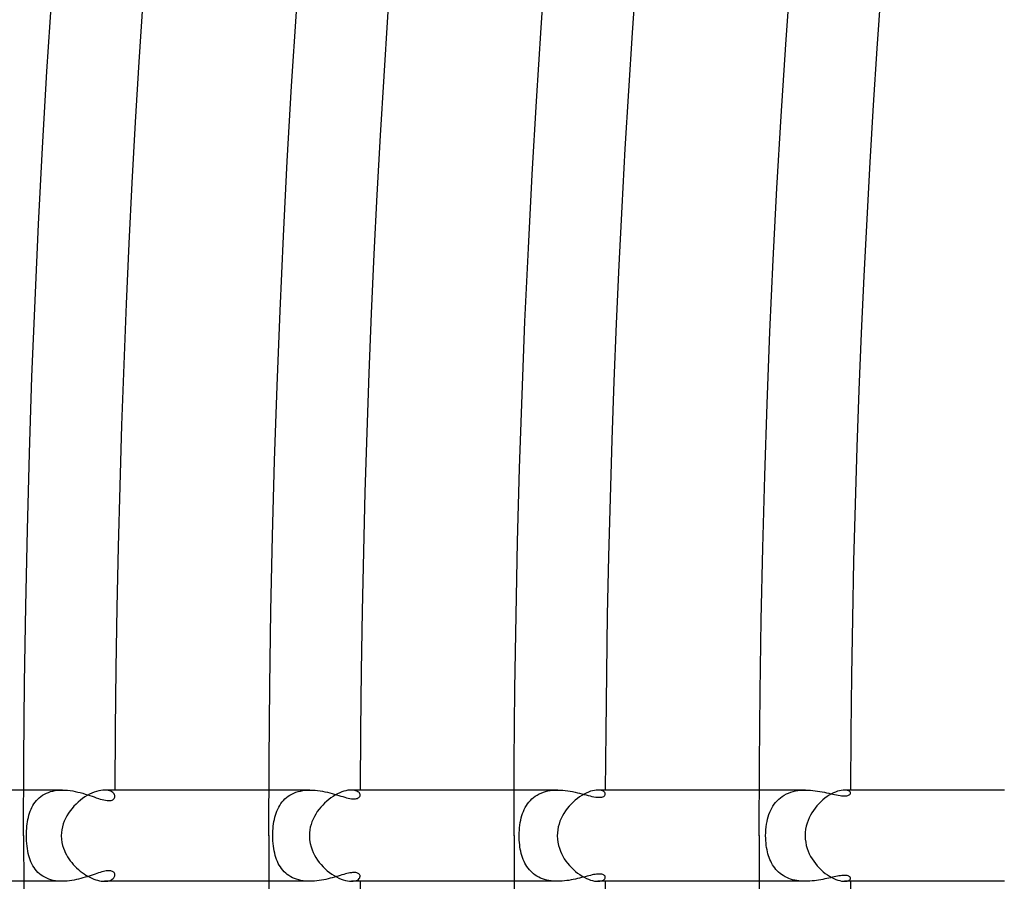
# Model space of a CAD drawing. Header units: millimetres. Extents: x -660 to 660, y -630 to 630.
# Tile 15 of 131: x -550 to -507, y -2 to 36. Entities that reach past the tile are written whole.
import ezdxf

# ---------------------------------------------------------------- set-up
doc = ezdxf.new("R2010")
doc.units = ezdxf.units.MM
doc.layers.add('HIDDEN', color=7, linetype='Continuous')
doc.layers.add('THICK', color=7, linetype='Continuous')

msp = doc.modelspace()

# ---------------------------------------------------------------- linework, layer by layer
at = {"layer": 'HIDDEN'}
for p, q in [((-547.801, 2), (-549.496, 2)), ((-548.742, 1.719), (-548.667, 1.772)), ((-548.667, 1.772), (-548.587, 1.819)), ((-548.587, 1.819), (-548.502, 1.861)), ((-548.502, 1.861), (-548.413, 1.898)), ((-548.413, 1.898), (-548.319, 1.929)), ((-548.319, 1.929), (-548.222, 1.955)), ((-548.222, 1.955), (-548.12, 1.975)), ((-548.12, 1.975), (-548.016, 1.989)), ((-548.016, 1.989), (-547.909, 1.997)), ((-547.909, 1.997), (-547.801, 2)), ((-547.801, 2), (-547.688, 1.997)), ((-547.688, 1.997), (-547.575, 1.989)), ((-547.575, 1.989), (-547.462, 1.977)), ((-547.462, 1.977), (-547.349, 1.959)), ((-547.349, 1.959), (-547.237, 1.938)), ((-547.237, 1.938), (-547.126, 1.914)), ((-547.126, 1.914), (-547.016, 1.887)), ((-547.016, 1.887), (-546.909, 1.857)), ((-546.909, 1.857), (-546.803, 1.826)), ((-546.803, 1.826), (-546.699, 1.793)), ((-546.699, 1.793), (-546.598, 1.76)), ((-546.598, 1.76), (-546.5, 1.727)), ((-546.5, 1.727), (-546.404, 1.695)), ((-545.868, 1.996), (-545.946, 2)), ((-545.798, 1.986), (-545.868, 1.996)), ((-545.734, 1.97), (-545.798, 1.986)), ((-545.678, 1.949), (-545.734, 1.97)), ((-545.63, 1.924), (-545.678, 1.949)), ((-545.589, 1.895), (-545.63, 1.924)), ((-545.556, 1.863), (-545.589, 1.895)), ((-545.53, 1.829), (-545.556, 1.863)), ((-545.512, 1.793), (-545.53, 1.829)), ((-545.501, 1.757), (-545.512, 1.793)), ((-545.497, 1.721), (-545.501, 1.757)), ((-536.944, 2), (-538.746, 2)), ((-537.974, 1.671), (-537.901, 1.728)), ((-537.901, 1.728), (-537.823, 1.779)), ((-537.823, 1.779), (-537.74, 1.825)), ((-537.74, 1.825), (-537.653, 1.866)), ((-537.653, 1.866), (-537.561, 1.902)), ((-537.561, 1.902), (-537.465, 1.933)), ((-537.465, 1.933), (-537.366, 1.957)), ((-537.366, 1.957), (-537.264, 1.976)), ((-537.264, 1.976), (-537.159, 1.99)), ((-537.159, 1.99), (-537.051, 1.997)), ((-537.051, 1.997), (-536.943, 2)), ((-536.943, 2), (-536.833, 1.997)), ((-536.833, 1.997), (-536.722, 1.99)), ((-536.722, 1.99), (-536.612, 1.979)), ((-536.612, 1.979), (-536.503, 1.964)), ((-536.503, 1.964), (-536.395, 1.945)), ((-536.395, 1.945), (-536.288, 1.923)), ((-536.288, 1.923), (-536.182, 1.9)), ((-536.182, 1.9), (-536.079, 1.874)), ((-536.079, 1.874), (-535.977, 1.847)), ((-535.977, 1.847), (-535.878, 1.819)), ((-535.878, 1.819), (-535.781, 1.791)), ((-535.781, 1.791), (-535.687, 1.763)), ((-535.687, 1.763), (-535.596, 1.735)), ((-535.596, 1.735), (-535.508, 1.71)), ((-535.058, 1.997), (-535.131, 2)), ((-534.993, 1.987), (-535.058, 1.997)), ((-534.935, 1.972), (-534.993, 1.987)), ((-534.885, 1.952), (-534.935, 1.972)), ((-534.842, 1.928), (-534.885, 1.952)), ((-534.808, 1.901), (-534.842, 1.928)), ((-534.781, 1.871), (-534.808, 1.901)), ((-534.762, 1.84), (-534.781, 1.871)), ((-534.751, 1.808), (-534.762, 1.84)), ((-534.76, 1.721), (-534.75, 1.748)), ((-534.747, 1.776), (-534.751, 1.808)), ((-534.75, 1.748), (-534.747, 1.776)), ((-526.084, 2), (-527.996, 2)), ((-527.144, 1.671), (-527.067, 1.728)), ((-527.067, 1.728), (-526.985, 1.78)), ((-526.985, 1.78), (-526.899, 1.827)), ((-526.899, 1.827), (-526.808, 1.869)), ((-526.808, 1.869), (-526.713, 1.904)), ((-526.713, 1.904), (-526.614, 1.934)), ((-526.614, 1.934), (-526.513, 1.959)), ((-526.513, 1.959), (-526.408, 1.977)), ((-526.408, 1.977), (-526.301, 1.99)), ((-526.301, 1.99), (-526.193, 1.998)), ((-526.193, 1.998), (-526.083, 2)), ((-526.083, 2), (-525.972, 1.998)), ((-525.972, 1.998), (-525.861, 1.991)), ((-525.861, 1.991), (-525.752, 1.98)), ((-525.752, 1.98), (-525.643, 1.966)), ((-525.643, 1.966), (-525.535, 1.949)), ((-525.535, 1.949), (-525.429, 1.929)), ((-525.429, 1.929), (-525.325, 1.907)), ((-525.325, 1.907), (-525.222, 1.884)), ((-525.222, 1.884), (-525.123, 1.86)), ((-525.123, 1.86), (-525.026, 1.835)), ((-525.026, 1.835), (-524.932, 1.811)), ((-524.932, 1.811), (-524.84, 1.787)), ((-524.84, 1.787), (-524.753, 1.765)), ((-524.753, 1.765), (-524.666, 1.743)), ((-524.666, 1.743), (-524.582, 1.724)), ((-524.244, 1.996), (-524.318, 2)), ((-524.178, 1.984), (-524.244, 1.996)), ((-524.123, 1.967), (-524.178, 1.984)), ((-524.077, 1.944), (-524.123, 1.967)), ((-524.042, 1.917), (-524.077, 1.944)), ((-524.067, 1.721), (-524.036, 1.743)), ((-524.017, 1.887), (-524.042, 1.917)), ((-524.036, 1.743), (-524.014, 1.768)), ((-524.002, 1.856), (-524.017, 1.887)), ((-524.014, 1.768), (-524.001, 1.795)), ((-523.997, 1.824), (-524.002, 1.856)), ((-524.001, 1.795), (-523.997, 1.824)), ((-515.221, 2), (-517.246, 2)), ((-516.238, 1.724), (-516.151, 1.778)), ((-516.151, 1.778), (-516.06, 1.827)), ((-516.06, 1.827), (-515.965, 1.869)), ((-515.965, 1.869), (-515.866, 1.905)), ((-515.866, 1.905), (-515.763, 1.935)), ((-515.763, 1.935), (-515.657, 1.96)), ((-515.657, 1.96), (-515.55, 1.978)), ((-515.55, 1.978), (-515.44, 1.99)), ((-515.44, 1.99), (-515.33, 1.998)), ((-515.33, 1.998), (-515.219, 2)), ((-515.219, 2), (-515.111, 1.998)), ((-515.111, 1.998), (-515.004, 1.992)), ((-515.004, 1.992), (-514.897, 1.982)), ((-514.897, 1.982), (-514.792, 1.97)), ((-514.792, 1.97), (-514.688, 1.955)), ((-514.688, 1.955), (-514.586, 1.938)), ((-514.586, 1.938), (-514.487, 1.919)), ((-514.487, 1.919), (-514.39, 1.9)), ((-514.39, 1.9), (-514.295, 1.879)), ((-514.295, 1.879), (-514.203, 1.859)), ((-514.203, 1.859), (-514.114, 1.839)), ((-514.114, 1.839), (-514.027, 1.82)), ((-514.027, 1.82), (-513.942, 1.801)), ((-513.942, 1.801), (-513.86, 1.784)), ((-513.86, 1.784), (-513.781, 1.769)), ((-513.781, 1.769), (-513.706, 1.757)), ((-513.706, 1.757), (-513.635, 1.748)), ((-513.635, 1.748), (-513.569, 1.743)), ((-513.569, 1.743), (-513.508, 1.741)), ((-513.441, 1.996), (-513.509, 2)), ((-513.508, 1.741), (-513.454, 1.743)), ((-513.454, 1.743), (-513.406, 1.749)), ((-513.382, 1.985), (-513.441, 1.996)), ((-513.406, 1.749), (-513.364, 1.758)), ((-513.333, 1.968), (-513.382, 1.985)), ((-513.364, 1.758), (-513.328, 1.771)), ((-513.295, 1.946), (-513.333, 1.968)), ((-513.328, 1.771), (-513.299, 1.786)), ((-513.299, 1.786), (-513.276, 1.804)), ((-513.268, 1.921), (-513.295, 1.946)), ((-513.276, 1.804), (-513.26, 1.823)), ((-513.252, 1.894), (-513.268, 1.921)), ((-513.26, 1.823), (-513.25, 1.844)), ((-513.247, 1.866), (-513.252, 1.894)), ((-513.25, 1.844), (-513.247, 1.866)), ((-549.135, 1.239), (-549.093, 1.319)), ((-549.093, 1.319), (-549.046, 1.395)), ((-549.046, 1.395), (-548.994, 1.467)), ((-548.994, 1.467), (-548.938, 1.537)), ((-548.938, 1.537), (-548.878, 1.602)), ((-548.878, 1.602), (-548.812, 1.663)), ((-548.812, 1.663), (-548.742, 1.719)), ((-546.404, 1.695), (-546.312, 1.663)), ((-546.312, 1.663), (-546.222, 1.634)), ((-546.222, 1.634), (-546.137, 1.607)), ((-546.137, 1.607), (-546.055, 1.583)), ((-546.055, 1.583), (-545.977, 1.564)), ((-545.977, 1.564), (-545.903, 1.549)), ((-545.903, 1.549), (-545.835, 1.54)), ((-545.835, 1.54), (-545.772, 1.536)), ((-545.772, 1.536), (-545.715, 1.537)), ((-545.715, 1.537), (-545.664, 1.545)), ((-545.664, 1.545), (-545.62, 1.558)), ((-545.62, 1.558), (-545.583, 1.577)), ((-545.583, 1.577), (-545.552, 1.599)), ((-545.552, 1.599), (-545.528, 1.626)), ((-545.528, 1.626), (-545.511, 1.656)), ((-545.511, 1.656), (-545.501, 1.688)), ((-545.501, 1.688), (-545.497, 1.721)), ((-538.316, 1.248), (-538.271, 1.328)), ((-538.271, 1.328), (-538.221, 1.404)), ((-538.221, 1.404), (-538.166, 1.477)), ((-538.166, 1.477), (-538.107, 1.546)), ((-538.107, 1.546), (-538.043, 1.611)), ((-538.043, 1.611), (-537.974, 1.671)), ((-535.508, 1.71), (-535.423, 1.686)), ((-535.423, 1.686), (-535.342, 1.664)), ((-535.342, 1.664), (-535.265, 1.646)), ((-535.265, 1.646), (-535.192, 1.632)), ((-535.192, 1.632), (-535.124, 1.621)), ((-535.124, 1.621), (-535.06, 1.615)), ((-535.06, 1.615), (-535.002, 1.613)), ((-535.002, 1.613), (-534.949, 1.616)), ((-534.949, 1.616), (-534.902, 1.624)), ((-534.902, 1.624), (-534.862, 1.636)), ((-534.862, 1.636), (-534.827, 1.652)), ((-534.827, 1.652), (-534.798, 1.672)), ((-534.798, 1.672), (-534.776, 1.695)), ((-534.776, 1.695), (-534.76, 1.721)), ((-527.505, 1.237), (-527.456, 1.319)), ((-527.456, 1.319), (-527.403, 1.398)), ((-527.403, 1.398), (-527.346, 1.472)), ((-527.346, 1.472), (-527.283, 1.543)), ((-527.283, 1.543), (-527.216, 1.61)), ((-527.216, 1.61), (-527.144, 1.671)), ((-524.582, 1.724), (-524.499, 1.707)), ((-524.499, 1.707), (-524.419, 1.694)), ((-524.419, 1.694), (-524.343, 1.685)), ((-524.343, 1.685), (-524.272, 1.681)), ((-524.272, 1.681), (-524.208, 1.683)), ((-524.208, 1.683), (-524.153, 1.691)), ((-524.153, 1.691), (-524.105, 1.704)), ((-524.105, 1.704), (-524.067, 1.721)), ((-516.649, 1.295), (-516.593, 1.378)), ((-516.593, 1.378), (-516.532, 1.457)), ((-516.532, 1.457), (-516.466, 1.531)), ((-516.466, 1.531), (-516.395, 1.6)), ((-516.395, 1.6), (-516.319, 1.665)), ((-516.319, 1.665), (-516.238, 1.724)), ((-549.29, 0.802), (-549.266, 0.894)), ((-549.266, 0.894), (-549.239, 0.984)), ((-549.239, 0.984), (-549.209, 1.072)), ((-549.209, 1.072), (-549.174, 1.157)), ((-549.174, 1.157), (-549.135, 1.239)), ((-538.483, 0.808), (-538.457, 0.901)), ((-538.457, 0.901), (-538.428, 0.992)), ((-538.428, 0.992), (-538.395, 1.08)), ((-538.395, 1.08), (-538.357, 1.166)), ((-538.357, 1.166), (-538.316, 1.248)), ((-527.682, 0.779), (-527.654, 0.877)), ((-527.654, 0.877), (-527.623, 0.971)), ((-527.623, 0.971), (-527.588, 1.063)), ((-527.588, 1.063), (-527.548, 1.151)), ((-527.548, 1.151), (-527.505, 1.237)), ((-516.857, 0.825), (-516.824, 0.925)), ((-516.824, 0.925), (-516.788, 1.023)), ((-516.788, 1.023), (-516.746, 1.117)), ((-516.746, 1.117), (-516.7, 1.208)), ((-516.7, 1.208), (-516.649, 1.295)), ((-549.354, 0.411), (-549.342, 0.512)), ((-549.342, 0.512), (-549.328, 0.61)), ((-549.328, 0.61), (-549.311, 0.707)), ((-549.311, 0.707), (-549.29, 0.802)), ((-538.554, 0.413), (-538.541, 0.515)), ((-538.541, 0.515), (-538.525, 0.614)), ((-538.525, 0.614), (-538.506, 0.712)), ((-538.506, 0.712), (-538.483, 0.808)), ((-527.757, 0.35), (-527.743, 0.462)), ((-527.743, 0.462), (-527.726, 0.571)), ((-527.726, 0.571), (-527.706, 0.677)), ((-527.706, 0.677), (-527.682, 0.779)), ((-516.945, 0.385), (-516.929, 0.503)), ((-516.929, 0.503), (-516.908, 0.615)), ((-516.908, 0.615), (-516.884, 0.722)), ((-516.884, 0.722), (-516.857, 0.825)), ((-549.374, 0), (-549.373, 0.103)), ((-549.372, -0.116), (-549.374, 0)), ((-549.373, 0.103), (-549.369, 0.205)), ((-549.369, 0.205), (-549.363, 0.309)), ((-549.363, 0.309), (-549.354, 0.411)), ((-538.576, 0), (-538.575, 0.104)), ((-538.575, 0.104), (-538.571, 0.207)), ((-538.571, 0.207), (-538.564, 0.31)), ((-538.564, 0.31), (-538.554, 0.413)), ((-527.774, 0), (-527.772, 0.117)), ((-527.773, -0.1), (-527.774, 0)), ((-527.772, 0.117), (-527.766, 0.234)), ((-527.766, 0.234), (-527.757, 0.35)), ((-516.967, 0), (-516.965, 0.133)), ((-516.965, -0.111), (-516.967, 0)), ((-516.965, 0.133), (-516.957, 0.262)), ((-516.957, 0.262), (-516.945, 0.385)), ((-549.368, -0.231), (-549.372, -0.116)), ((-549.36, -0.346), (-549.368, -0.231)), ((-549.349, -0.458), (-549.36, -0.346)), ((-538.575, -0.116), (-538.576, 0)), ((-538.569, -0.231), (-538.575, -0.116)), ((-538.561, -0.346), (-538.569, -0.231)), ((-538.549, -0.457), (-538.561, -0.346)), ((-527.768, -0.2), (-527.773, -0.1)), ((-527.761, -0.299), (-527.768, -0.2)), ((-527.751, -0.398), (-527.761, -0.299)), ((-527.739, -0.496), (-527.751, -0.398)), ((-516.96, -0.219), (-516.965, -0.111)), ((-516.952, -0.323), (-516.96, -0.219)), ((-516.94, -0.424), (-516.952, -0.323)), ((-516.926, -0.522), (-516.94, -0.424)), ((-549.334, -0.568), (-549.349, -0.458)), ((-549.317, -0.674), (-549.334, -0.568)), ((-549.296, -0.777), (-549.317, -0.674)), ((-549.271, -0.877), (-549.296, -0.777)), ((-538.533, -0.564), (-538.549, -0.457)), ((-538.515, -0.668), (-538.533, -0.564)), ((-538.493, -0.768), (-538.515, -0.668)), ((-538.468, -0.864), (-538.493, -0.768)), ((-527.723, -0.592), (-527.739, -0.496)), ((-527.704, -0.686), (-527.723, -0.592)), ((-527.682, -0.779), (-527.704, -0.686)), ((-527.657, -0.869), (-527.682, -0.779)), ((-516.908, -0.615), (-516.926, -0.522)), ((-516.889, -0.705), (-516.908, -0.615)), ((-516.866, -0.792), (-516.889, -0.705)), ((-516.84, -0.877), (-516.866, -0.792)), ((-549.243, -0.972), (-549.271, -0.877)), ((-549.211, -1.064), (-549.243, -0.972)), ((-549.176, -1.153), (-549.211, -1.064)), ((-549.136, -1.239), (-549.176, -1.153)), ((-549.092, -1.321), (-549.136, -1.239)), ((-538.44, -0.957), (-538.468, -0.864)), ((-538.408, -1.046), (-538.44, -0.957)), ((-538.373, -1.132), (-538.408, -1.046)), ((-538.333, -1.216), (-538.373, -1.132)), ((-538.289, -1.296), (-538.333, -1.216)), ((-527.628, -0.957), (-527.657, -0.869)), ((-527.596, -1.042), (-527.628, -0.957)), ((-527.561, -1.125), (-527.596, -1.042)), ((-527.522, -1.205), (-527.561, -1.125)), ((-527.479, -1.282), (-527.522, -1.205)), ((-527.432, -1.356), (-527.479, -1.282)), ((-516.812, -0.96), (-516.84, -0.877)), ((-516.78, -1.041), (-516.812, -0.96)), ((-516.745, -1.12), (-516.78, -1.041)), ((-516.706, -1.197), (-516.745, -1.12)), ((-516.664, -1.271), (-516.706, -1.197)), ((-516.618, -1.342), (-516.664, -1.271)), ((-549.043, -1.399), (-549.092, -1.321)), ((-548.99, -1.473), (-549.043, -1.399)), ((-548.932, -1.544), (-548.99, -1.473)), ((-548.869, -1.61), (-548.932, -1.544)), ((-548.802, -1.671), (-548.869, -1.61)), ((-548.731, -1.728), (-548.802, -1.671)), ((-546.45, -1.71), (-546.535, -1.739)), ((-546.369, -1.683), (-546.45, -1.71)), ((-546.29, -1.656), (-546.369, -1.683)), ((-546.213, -1.631), (-546.29, -1.656)), ((-546.14, -1.608), (-546.213, -1.631)), ((-546.069, -1.587), (-546.14, -1.608)), ((-546.002, -1.57), (-546.069, -1.587)), ((-545.938, -1.556), (-546.002, -1.57)), ((-545.878, -1.545), (-545.938, -1.556)), ((-545.822, -1.538), (-545.878, -1.545)), ((-545.771, -1.536), (-545.822, -1.538)), ((-545.723, -1.537), (-545.771, -1.536)), ((-545.68, -1.542), (-545.723, -1.537)), ((-545.641, -1.551), (-545.68, -1.542)), ((-545.607, -1.564), (-545.641, -1.551)), ((-545.578, -1.58), (-545.607, -1.564)), ((-545.553, -1.598), (-545.578, -1.58)), ((-545.533, -1.62), (-545.553, -1.598)), ((-545.517, -1.643), (-545.533, -1.62)), ((-545.506, -1.668), (-545.517, -1.643)), ((-545.5, -1.694), (-545.506, -1.668)), ((-545.497, -1.721), (-545.5, -1.694)), ((-545.5, -1.755), (-545.497, -1.721)), ((-538.242, -1.373), (-538.289, -1.296)), ((-538.19, -1.446), (-538.242, -1.373)), ((-538.134, -1.516), (-538.19, -1.446)), ((-538.073, -1.581), (-538.134, -1.516)), ((-538.008, -1.642), (-538.073, -1.581)), ((-537.939, -1.7), (-538.008, -1.642)), ((-537.865, -1.752), (-537.939, -1.7)), ((-535.543, -1.72), (-535.623, -1.743)), ((-535.467, -1.698), (-535.543, -1.72)), ((-535.393, -1.678), (-535.467, -1.698)), ((-535.322, -1.659), (-535.393, -1.678)), ((-535.255, -1.644), (-535.322, -1.659)), ((-535.191, -1.631), (-535.255, -1.644)), ((-535.131, -1.622), (-535.191, -1.631)), ((-535.075, -1.616), (-535.131, -1.622)), ((-535.023, -1.613), (-535.075, -1.616)), ((-534.975, -1.614), (-535.023, -1.613)), ((-534.932, -1.619), (-534.975, -1.614)), ((-534.893, -1.626), (-534.932, -1.619)), ((-534.859, -1.637), (-534.893, -1.626)), ((-534.829, -1.651), (-534.859, -1.637)), ((-534.804, -1.668), (-534.829, -1.651)), ((-534.784, -1.686), (-534.804, -1.668)), ((-534.768, -1.707), (-534.784, -1.686)), ((-534.756, -1.729), (-534.768, -1.707)), ((-527.382, -1.427), (-527.432, -1.356)), ((-527.327, -1.494), (-527.382, -1.427)), ((-527.268, -1.559), (-527.327, -1.494)), ((-527.206, -1.619), (-527.268, -1.559)), ((-527.139, -1.675), (-527.206, -1.619)), ((-527.068, -1.728), (-527.139, -1.675)), ((-524.577, -1.723), (-524.648, -1.739)), ((-524.51, -1.709), (-524.577, -1.723)), ((-524.446, -1.698), (-524.51, -1.709)), ((-524.386, -1.69), (-524.446, -1.698)), ((-524.33, -1.684), (-524.386, -1.69)), ((-524.277, -1.681), (-524.33, -1.684)), ((-524.229, -1.682), (-524.277, -1.681)), ((-524.185, -1.686), (-524.229, -1.682)), ((-524.146, -1.692), (-524.185, -1.686)), ((-524.111, -1.702), (-524.146, -1.692)), ((-524.081, -1.714), (-524.111, -1.702)), ((-524.055, -1.728), (-524.081, -1.714)), ((-516.569, -1.411), (-516.618, -1.342)), ((-516.516, -1.476), (-516.569, -1.411)), ((-516.459, -1.538), (-516.516, -1.476)), ((-516.399, -1.597), (-516.459, -1.538)), ((-516.334, -1.653), (-516.399, -1.597)), ((-516.266, -1.705), (-516.334, -1.653)), ((-516.194, -1.753), (-516.266, -1.705)), ((-547.8, -2), (-549.496, -2)), ((-548.654, -1.78), (-548.731, -1.728)), ((-548.573, -1.826), (-548.654, -1.78)), ((-548.487, -1.868), (-548.573, -1.826)), ((-548.397, -1.904), (-548.487, -1.868)), ((-548.304, -1.934), (-548.397, -1.904)), ((-548.208, -1.958), (-548.304, -1.934)), ((-548.108, -1.977), (-548.208, -1.958)), ((-548.006, -1.99), (-548.108, -1.977)), ((-547.903, -1.998), (-548.006, -1.99)), ((-547.799, -2), (-547.903, -1.998)), ((-547.695, -1.998), (-547.799, -2)), ((-547.592, -1.991), (-547.695, -1.998)), ((-547.49, -1.98), (-547.592, -1.991)), ((-547.388, -1.966), (-547.49, -1.98)), ((-547.287, -1.948), (-547.388, -1.966)), ((-547.187, -1.928), (-547.287, -1.948)), ((-547.088, -1.905), (-547.187, -1.928)), ((-546.991, -1.88), (-547.088, -1.905)), ((-546.896, -1.854), (-546.991, -1.88)), ((-546.802, -1.826), (-546.896, -1.854)), ((-546.711, -1.797), (-546.802, -1.826)), ((-546.622, -1.768), (-546.711, -1.797)), ((-546.535, -1.739), (-546.622, -1.768)), ((-545.947, -2), (-545.877, -1.997)), ((-545.877, -1.997), (-545.812, -1.989)), ((-545.812, -1.989), (-545.753, -1.976)), ((-545.753, -1.976), (-545.699, -1.958)), ((-545.699, -1.958), (-545.652, -1.937)), ((-545.652, -1.937), (-545.611, -1.912)), ((-545.611, -1.912), (-545.577, -1.884)), ((-545.577, -1.884), (-545.548, -1.854)), ((-545.548, -1.854), (-545.526, -1.822)), ((-545.526, -1.822), (-545.51, -1.789)), ((-545.51, -1.789), (-545.5, -1.755)), ((-536.944, -2), (-538.746, -2)), ((-537.787, -1.8), (-537.865, -1.752)), ((-537.705, -1.843), (-537.787, -1.8)), ((-537.619, -1.88), (-537.705, -1.843)), ((-537.53, -1.913), (-537.619, -1.88)), ((-537.438, -1.94), (-537.53, -1.913)), ((-537.342, -1.962), (-537.438, -1.94)), ((-537.245, -1.979), (-537.342, -1.962)), ((-537.145, -1.991), (-537.245, -1.979)), ((-537.045, -1.998), (-537.145, -1.991)), ((-536.943, -2), (-537.045, -1.998)), ((-536.841, -1.998), (-536.943, -2)), ((-536.74, -1.992), (-536.841, -1.998)), ((-536.639, -1.982), (-536.74, -1.992)), ((-536.538, -1.969), (-536.639, -1.982)), ((-536.439, -1.953), (-536.538, -1.969)), ((-536.341, -1.934), (-536.439, -1.953)), ((-536.244, -1.914), (-536.341, -1.934)), ((-536.149, -1.892), (-536.244, -1.914)), ((-536.056, -1.868), (-536.149, -1.892)), ((-535.965, -1.843), (-536.056, -1.868)), ((-535.876, -1.818), (-535.965, -1.843)), ((-535.789, -1.793), (-535.876, -1.818)), ((-535.705, -1.768), (-535.789, -1.793)), ((-535.623, -1.743), (-535.705, -1.768)), ((-535.131, -2), (-535.052, -1.996)), ((-535.052, -1.996), (-534.982, -1.985)), ((-534.982, -1.985), (-534.92, -1.966)), ((-534.92, -1.966), (-534.867, -1.943)), ((-534.867, -1.943), (-534.824, -1.914)), ((-534.824, -1.914), (-534.79, -1.883)), ((-534.79, -1.883), (-534.766, -1.848)), ((-534.766, -1.848), (-534.752, -1.812)), ((-534.749, -1.752), (-534.756, -1.729)), ((-534.752, -1.812), (-534.747, -1.776)), ((-534.747, -1.776), (-534.749, -1.752)), ((-526.084, -2), (-527.996, -2)), ((-526.994, -1.775), (-527.068, -1.728)), ((-526.916, -1.819), (-526.994, -1.775)), ((-526.833, -1.858), (-526.916, -1.819)), ((-526.747, -1.892), (-526.833, -1.858)), ((-526.658, -1.922), (-526.747, -1.892)), ((-526.567, -1.946), (-526.658, -1.922)), ((-526.473, -1.966), (-526.567, -1.946)), ((-526.377, -1.981), (-526.473, -1.966)), ((-526.28, -1.992), (-526.377, -1.981)), ((-526.181, -1.998), (-526.28, -1.992)), ((-526.083, -2), (-526.181, -1.998)), ((-525.983, -1.998), (-526.083, -2)), ((-525.884, -1.992), (-525.983, -1.998)), ((-525.785, -1.984), (-525.884, -1.992)), ((-525.687, -1.972), (-525.785, -1.984)), ((-525.591, -1.958), (-525.687, -1.972)), ((-525.496, -1.942), (-525.591, -1.958)), ((-525.402, -1.923), (-525.496, -1.942)), ((-525.309, -1.904), (-525.402, -1.923)), ((-525.219, -1.883), (-525.309, -1.904)), ((-525.13, -1.862), (-525.219, -1.883)), ((-525.044, -1.84), (-525.13, -1.862)), ((-524.959, -1.818), (-525.044, -1.84)), ((-524.878, -1.797), (-524.959, -1.818)), ((-524.798, -1.776), (-524.878, -1.797)), ((-524.722, -1.757), (-524.798, -1.776)), ((-524.648, -1.739), (-524.722, -1.757)), ((-524.318, -2), (-524.244, -1.996)), ((-524.244, -1.996), (-524.179, -1.985)), ((-524.179, -1.985), (-524.123, -1.967)), ((-524.123, -1.967), (-524.078, -1.944)), ((-524.078, -1.944), (-524.042, -1.917)), ((-524.034, -1.745), (-524.055, -1.728)), ((-524.042, -1.917), (-524.017, -1.888)), ((-524.018, -1.763), (-524.034, -1.745)), ((-524.006, -1.782), (-524.018, -1.763)), ((-524.017, -1.888), (-524.002, -1.856)), ((-523.999, -1.803), (-524.006, -1.782)), ((-524.002, -1.856), (-523.997, -1.824)), ((-523.997, -1.824), (-523.999, -1.803)), ((-515.221, -2), (-517.246, -2)), ((-516.119, -1.797), (-516.194, -1.753)), ((-516.04, -1.836), (-516.119, -1.797)), ((-515.958, -1.872), (-516.04, -1.836)), ((-515.873, -1.903), (-515.958, -1.872)), ((-515.785, -1.93), (-515.873, -1.903)), ((-515.694, -1.952), (-515.785, -1.93)), ((-515.602, -1.97), (-515.694, -1.952)), ((-515.508, -1.983), (-515.602, -1.97)), ((-515.412, -1.993), (-515.508, -1.983)), ((-515.316, -1.998), (-515.412, -1.993)), ((-515.219, -2), (-515.316, -1.998)), ((-515.122, -1.998), (-515.219, -2)), ((-515.025, -1.993), (-515.122, -1.998)), ((-514.928, -1.985), (-515.025, -1.993)), ((-514.832, -1.975), (-514.928, -1.985)), ((-514.737, -1.962), (-514.832, -1.975)), ((-514.644, -1.948), (-514.737, -1.962)), ((-514.552, -1.931), (-514.644, -1.948)), ((-514.462, -1.914), (-514.552, -1.931)), ((-514.373, -1.896), (-514.462, -1.914)), ((-514.287, -1.878), (-514.373, -1.896)), ((-514.203, -1.859), (-514.287, -1.878)), ((-514.122, -1.841), (-514.203, -1.859)), ((-514.042, -1.823), (-514.122, -1.841)), ((-513.966, -1.806), (-514.042, -1.823)), ((-513.892, -1.791), (-513.966, -1.806)), ((-513.822, -1.777), (-513.892, -1.791)), ((-513.754, -1.765), (-513.822, -1.777)), ((-513.69, -1.755), (-513.754, -1.765)), ((-513.63, -1.748), (-513.69, -1.755)), ((-513.573, -1.743), (-513.63, -1.748)), ((-513.521, -1.741), (-513.573, -1.743)), ((-513.473, -1.742), (-513.521, -1.741)), ((-513.509, -2), (-513.448, -1.997)), ((-513.43, -1.745), (-513.473, -1.742)), ((-513.448, -1.997), (-513.395, -1.988)), ((-513.39, -1.752), (-513.43, -1.745)), ((-513.395, -1.988), (-513.349, -1.975)), ((-513.356, -1.76), (-513.39, -1.752)), ((-513.326, -1.771), (-513.356, -1.76)), ((-513.349, -1.975), (-513.312, -1.957)), ((-513.301, -1.784), (-513.326, -1.771)), ((-513.312, -1.957), (-513.284, -1.937)), ((-513.281, -1.799), (-513.301, -1.784)), ((-513.284, -1.937), (-513.263, -1.914)), ((-513.266, -1.814), (-513.281, -1.799)), ((-513.255, -1.831), (-513.266, -1.814)), ((-513.263, -1.914), (-513.251, -1.89)), ((-513.249, -1.848), (-513.255, -1.831)), ((-513.251, -1.89), (-513.247, -1.866)), ((-513.247, -1.866), (-513.249, -1.848))]:
    msp.add_line(p, q, dxfattribs=at)
at = {"layer": 'THICK'}
for p, q in [((-526.812, 35.403), (-526.586, 38.616)), ((-516.086, 34.682), (-515.865, 37.83)), ((-548.478, 33.5), (-548.263, 36.845)), ((-537.748, 32.844), (-537.538, 36.124)), ((-527.018, 32.189), (-526.812, 35.403)), ((-516.288, 31.534), (-516.086, 34.682)), ((-548.672, 30.153), (-548.478, 33.5)), ((-537.938, 29.563), (-537.748, 32.844)), ((-527.204, 28.973), (-527.018, 32.189)), ((-516.471, 28.384), (-516.288, 31.534)), ((-548.846, 26.806), (-548.672, 30.153)), ((-538.109, 26.281), (-537.938, 29.563)), ((-527.371, 25.757), (-527.204, 28.973)), ((-516.634, 25.233), (-516.471, 28.384)), ((-548.999, 23.457), (-548.846, 26.806)), ((-538.259, 22.998), (-538.109, 26.281)), ((-527.519, 22.539), (-527.371, 25.757)), ((-516.779, 22.081), (-516.634, 25.233)), ((-549.132, 20.108), (-548.999, 23.457)), ((-538.389, 19.714), (-538.259, 22.998)), ((-527.646, 19.321), (-527.519, 22.539)), ((-516.904, 18.928), (-516.779, 22.081)), ((-549.244, 16.758), (-549.132, 20.108)), ((-538.499, 16.43), (-538.389, 19.714)), ((-527.754, 16.102), (-527.646, 19.321)), ((-517.009, 15.774), (-516.904, 18.928)), ((-549.336, 13.407), (-549.244, 16.758)), ((-538.59, 13.145), (-538.499, 16.43)), ((-527.843, 12.882), (-527.754, 16.102)), ((-517.096, 12.62), (-517.009, 15.774)), ((-549.408, 10.056), (-549.336, 13.407)), ((-538.66, 9.859), (-538.59, 13.145)), ((-527.912, 9.662), (-527.843, 12.882)), ((-517.163, 9.465), (-517.096, 12.62)), ((-549.459, 6.704), (-549.408, 10.056)), ((-538.71, 6.573), (-538.66, 9.859)), ((-527.961, 6.442), (-527.912, 9.662)), ((-517.211, 6.31), (-517.163, 9.465)), ((-549.49, 3.352), (-549.459, 6.704)), ((-538.74, 3.286), (-538.71, 6.573)), ((-527.99, 3.221), (-527.961, 6.442)), ((-517.24, 3.155), (-517.211, 6.31)), ((-549.5, 0), (-549.49, 3.352)), ((-538.75, 0), (-538.74, 3.286)), ((-528, 0), (-527.99, 3.221)), ((-517.25, 0), (-517.24, 3.155)), ((-549.496, 2), (-556.766, 2)), ((-546.708, 1.762), (-546.811, 1.699)), ((-546.606, 1.818), (-546.708, 1.762)), ((-546.503, 1.867), (-546.606, 1.818)), ((-546.402, 1.908), (-546.503, 1.867)), ((-546.302, 1.942), (-546.402, 1.908)), ((-546.206, 1.968), (-546.302, 1.942)), ((-546.115, 1.986), (-546.206, 1.968)), ((-546.028, 1.997), (-546.115, 1.986)), ((-545.946, 2), (-546.028, 1.997)), ((-538.746, 2), (-545.947, 2)), ((-535.833, 1.783), (-535.93, 1.724)), ((-535.736, 1.835), (-535.833, 1.783)), ((-535.641, 1.879), (-535.736, 1.835)), ((-535.547, 1.917), (-535.641, 1.879)), ((-535.455, 1.948), (-535.547, 1.917)), ((-535.367, 1.971), (-535.455, 1.948)), ((-535.283, 1.988), (-535.367, 1.971)), ((-535.204, 1.997), (-535.283, 1.988)), ((-535.131, 2), (-535.204, 1.997)), ((-527.996, 2), (-535.131, 2)), ((-525.027, 1.764), (-525.125, 1.701)), ((-524.929, 1.82), (-525.027, 1.764)), ((-524.832, 1.869), (-524.929, 1.82)), ((-524.736, 1.91), (-524.832, 1.869)), ((-524.643, 1.944), (-524.736, 1.91)), ((-524.554, 1.969), (-524.643, 1.944)), ((-524.469, 1.987), (-524.554, 1.969)), ((-524.391, 1.997), (-524.469, 1.987)), ((-524.318, 2), (-524.391, 1.997)), ((-517.246, 2), (-524.319, 2)), ((-514.178, 1.772), (-514.273, 1.71)), ((-514.085, 1.827), (-514.178, 1.772)), ((-513.992, 1.874), (-514.085, 1.827)), ((-513.901, 1.914), (-513.992, 1.874)), ((-513.812, 1.946), (-513.901, 1.914)), ((-513.729, 1.97), (-513.812, 1.946)), ((-513.65, 1.987), (-513.729, 1.97)), ((-513.576, 1.997), (-513.65, 1.987)), ((-513.509, 2), (-513.576, 1.997)), ((-506.496, 2), (-513.51, 2)), ((-547.202, 1.384), (-547.292, 1.292)), ((-547.109, 1.472), (-547.202, 1.384)), ((-547.012, 1.553), (-547.109, 1.472)), ((-546.913, 1.629), (-547.012, 1.553)), ((-546.811, 1.699), (-546.913, 1.629)), ((-536.388, 1.343), (-536.471, 1.251)), ((-536.302, 1.43), (-536.388, 1.343)), ((-536.212, 1.512), (-536.302, 1.43)), ((-536.12, 1.588), (-536.212, 1.512)), ((-536.026, 1.659), (-536.12, 1.588)), ((-535.93, 1.724), (-536.026, 1.659)), ((-525.5, 1.381), (-525.586, 1.288)), ((-525.41, 1.47), (-525.5, 1.381)), ((-525.318, 1.553), (-525.41, 1.47)), ((-525.222, 1.63), (-525.318, 1.553)), ((-525.125, 1.701), (-525.222, 1.63)), ((-514.718, 1.307), (-514.797, 1.211)), ((-514.635, 1.399), (-514.718, 1.307)), ((-514.548, 1.485), (-514.635, 1.399)), ((-514.459, 1.566), (-514.548, 1.485)), ((-514.367, 1.642), (-514.459, 1.566)), ((-514.273, 1.71), (-514.367, 1.642)), ((-547.601, 0.874), (-547.662, 0.759)), ((-547.532, 0.985), (-547.601, 0.874)), ((-547.457, 1.092), (-547.532, 0.985)), ((-547.377, 1.194), (-547.457, 1.092)), ((-547.292, 1.292), (-547.377, 1.194)), ((-536.69, 0.949), (-536.753, 0.841)), ((-536.623, 1.054), (-536.69, 0.949)), ((-536.549, 1.155), (-536.623, 1.054)), ((-536.471, 1.251), (-536.549, 1.155)), ((-525.877, 0.865), (-525.935, 0.749)), ((-525.813, 0.977), (-525.877, 0.865)), ((-525.743, 1.085), (-525.813, 0.977)), ((-525.667, 1.189), (-525.743, 1.085)), ((-525.586, 1.288), (-525.667, 1.189)), ((-515.002, 0.896), (-515.058, 0.784)), ((-514.939, 1.005), (-515.002, 0.896)), ((-514.87, 1.11), (-514.939, 1.005)), ((-514.797, 1.211), (-514.87, 1.11)), ((-547.762, 0.517), (-547.799, 0.391)), ((-547.716, 0.64), (-547.762, 0.517)), ((-547.662, 0.759), (-547.716, 0.64)), ((-536.898, 0.495), (-536.93, 0.373)), ((-536.857, 0.613), (-536.898, 0.495)), ((-536.808, 0.729), (-536.857, 0.613)), ((-536.753, 0.841), (-536.808, 0.729)), ((-526.026, 0.508), (-526.06, 0.383)), ((-525.985, 0.63), (-526.026, 0.508)), ((-525.935, 0.749), (-525.985, 0.63)), ((-515.151, 0.548), (-515.187, 0.42)), ((-515.108, 0.669), (-515.151, 0.548)), ((-515.058, 0.784), (-515.108, 0.669)), ((-547.842, 0.132), (-547.848, 0)), ((-547.826, 0.262), (-547.842, 0.132)), ((-547.799, 0.391), (-547.826, 0.262)), ((-536.968, 0.126), (-536.973, 0)), ((-536.954, 0.25), (-536.968, 0.126)), ((-536.93, 0.373), (-536.954, 0.25)), ((-526.098, 0.129), (-526.103, 0)), ((-526.084, 0.257), (-526.098, 0.129)), ((-526.06, 0.383), (-526.084, 0.257)), ((-515.231, 0.146), (-515.237, 0)), ((-515.214, 0.286), (-515.231, 0.146)), ((-515.187, 0.42), (-515.214, 0.286)), ((-547.848, 0), (-547.84, -0.159)), ((-547.84, -0.159), (-547.818, -0.304)), ((-547.818, -0.304), (-547.788, -0.433)), ((-536.973, 0), (-536.963, -0.181)), ((-536.963, -0.181), (-536.936, -0.347)), ((-536.936, -0.347), (-536.898, -0.494)), ((-526.103, 0), (-526.097, -0.149)), ((-526.097, -0.149), (-526.078, -0.292)), ((-526.078, -0.292), (-526.049, -0.427)), ((-526.049, -0.427), (-526.012, -0.554)), ((-515.237, 0), (-515.231, -0.149)), ((-515.231, -0.149), (-515.213, -0.292)), ((-515.213, -0.292), (-515.185, -0.428)), ((-515.185, -0.428), (-515.148, -0.557)), ((-547.788, -0.433), (-547.752, -0.547)), ((-547.752, -0.547), (-547.714, -0.645)), ((-547.714, -0.645), (-547.671, -0.74)), ((-547.671, -0.74), (-547.623, -0.833)), ((-547.623, -0.833), (-547.571, -0.924)), ((-536.898, -0.494), (-536.853, -0.622)), ((-536.853, -0.622), (-536.804, -0.739)), ((-536.804, -0.739), (-536.746, -0.852)), ((-536.746, -0.852), (-536.683, -0.962)), ((-526.012, -0.554), (-525.967, -0.674)), ((-525.967, -0.674), (-525.916, -0.788)), ((-525.916, -0.788), (-525.858, -0.9)), ((-515.148, -0.557), (-515.104, -0.679)), ((-515.104, -0.679), (-515.053, -0.796)), ((-515.053, -0.796), (-514.995, -0.909)), ((-547.571, -0.924), (-547.514, -1.012)), ((-547.514, -1.012), (-547.453, -1.097)), ((-547.453, -1.097), (-547.388, -1.18)), ((-547.388, -1.18), (-547.32, -1.26)), ((-547.32, -1.26), (-547.249, -1.337)), ((-536.683, -0.962), (-536.612, -1.069)), ((-536.612, -1.069), (-536.536, -1.171)), ((-536.536, -1.171), (-536.455, -1.269)), ((-536.455, -1.269), (-536.369, -1.363)), ((-525.858, -0.9), (-525.794, -1.008)), ((-525.794, -1.008), (-525.724, -1.112)), ((-525.724, -1.112), (-525.648, -1.212)), ((-525.648, -1.212), (-525.568, -1.307)), ((-514.995, -0.909), (-514.931, -1.019)), ((-514.931, -1.019), (-514.861, -1.124)), ((-514.861, -1.124), (-514.786, -1.225)), ((-514.786, -1.225), (-514.706, -1.321)), ((-547.249, -1.337), (-547.174, -1.411)), ((-547.174, -1.411), (-547.097, -1.482)), ((-547.097, -1.482), (-547.017, -1.549)), ((-547.017, -1.549), (-546.935, -1.613)), ((-546.935, -1.613), (-546.852, -1.672)), ((-546.852, -1.672), (-546.766, -1.728)), ((-536.369, -1.363), (-536.279, -1.451)), ((-536.279, -1.451), (-536.186, -1.535)), ((-536.186, -1.535), (-536.089, -1.613)), ((-536.089, -1.613), (-535.99, -1.684)), ((-535.99, -1.684), (-535.888, -1.75)), ((-525.568, -1.307), (-525.484, -1.398)), ((-525.484, -1.398), (-525.396, -1.484)), ((-525.396, -1.484), (-525.304, -1.564)), ((-525.304, -1.564), (-525.211, -1.639)), ((-525.211, -1.639), (-525.115, -1.707)), ((-525.115, -1.707), (-525.018, -1.769)), ((-514.706, -1.321), (-514.622, -1.413)), ((-514.622, -1.413), (-514.535, -1.498)), ((-514.535, -1.498), (-514.445, -1.578)), ((-514.445, -1.578), (-514.353, -1.652)), ((-514.353, -1.652), (-514.26, -1.719)), ((-514.26, -1.719), (-514.165, -1.78)), ((-549.496, -2), (-556.766, -2)), ((-546.766, -1.728), (-546.68, -1.779)), ((-546.68, -1.779), (-546.594, -1.824)), ((-546.594, -1.824), (-546.507, -1.865)), ((-546.507, -1.865), (-546.422, -1.901)), ((-546.422, -1.901), (-546.336, -1.932)), ((-546.336, -1.932), (-546.253, -1.956)), ((-546.253, -1.956), (-546.172, -1.976)), ((-546.172, -1.976), (-546.093, -1.989)), ((-546.093, -1.989), (-546.018, -1.997)), ((-546.018, -1.997), (-545.947, -2)), ((-538.746, -2), (-545.947, -2)), ((-535.888, -1.75), (-535.786, -1.808)), ((-535.786, -1.808), (-535.685, -1.859)), ((-535.685, -1.859), (-535.584, -1.903)), ((-535.584, -1.903), (-535.486, -1.938)), ((-535.486, -1.938), (-535.39, -1.966)), ((-535.39, -1.966), (-535.298, -1.985)), ((-535.298, -1.985), (-535.212, -1.996)), ((-535.212, -1.996), (-535.131, -2)), ((-527.996, -2), (-535.131, -2)), ((-525.018, -1.769), (-524.922, -1.824)), ((-524.922, -1.824), (-524.826, -1.872)), ((-524.826, -1.872), (-524.732, -1.912)), ((-524.732, -1.912), (-524.64, -1.945)), ((-524.64, -1.945), (-524.552, -1.969)), ((-524.552, -1.969), (-524.469, -1.987)), ((-524.469, -1.987), (-524.39, -1.997)), ((-524.39, -1.997), (-524.318, -2)), ((-517.246, -2), (-524.319, -2)), ((-514.165, -1.78), (-514.072, -1.833)), ((-514.072, -1.833), (-513.98, -1.879)), ((-513.98, -1.879), (-513.891, -1.918)), ((-513.891, -1.918), (-513.804, -1.948)), ((-513.804, -1.948), (-513.722, -1.972)), ((-513.722, -1.972), (-513.645, -1.988)), ((-513.645, -1.988), (-513.574, -1.997)), ((-513.574, -1.997), (-513.509, -2)), ((-506.496, -2), (-513.51, -2))]:
    msp.add_line(p, q, dxfattribs=at)
for radius, start, end in [(615, 144.18609, 179.813923), (611, 144.187522, 179.812433), (603.25, 144.037808, 179.962205), (599.25, 144.191246, 179.808767), (588.5, 144.194741, 179.805271), (577.75, 144.198351, 179.801662), (567, 144.20208, 179.79788), (556.25, 144.20603, 179.79398), (545.5, 144.21004, 179.78992), (534.75, 144.21428, 179.78573), (524, 144.21869, 179.78132), (513.25, 144.22327, 179.77674), (592.5, 179.99998, 0), (581.75, 179.99998, 0), (571, 179.99998, 0), (560.25, 179.99998, 0), (549.5, 179.99998, 0), (538.75, 179.99998, 0), (528, 179.99998, 0), (517.25, 179.99998, 0), (603.25, 180.037795, 215.962192), (615, 180.186077, 215.81391), (577.75, 180.198338, 215.801649), (534.75, 180.21427, 215.78572), (524, 180.21868, 215.78131), (513.25, 180.22326, 215.77673)]:
    msp.add_arc((0, 0), radius, start, end, dxfattribs=at)

doc.saveas('drawing.dxf')
